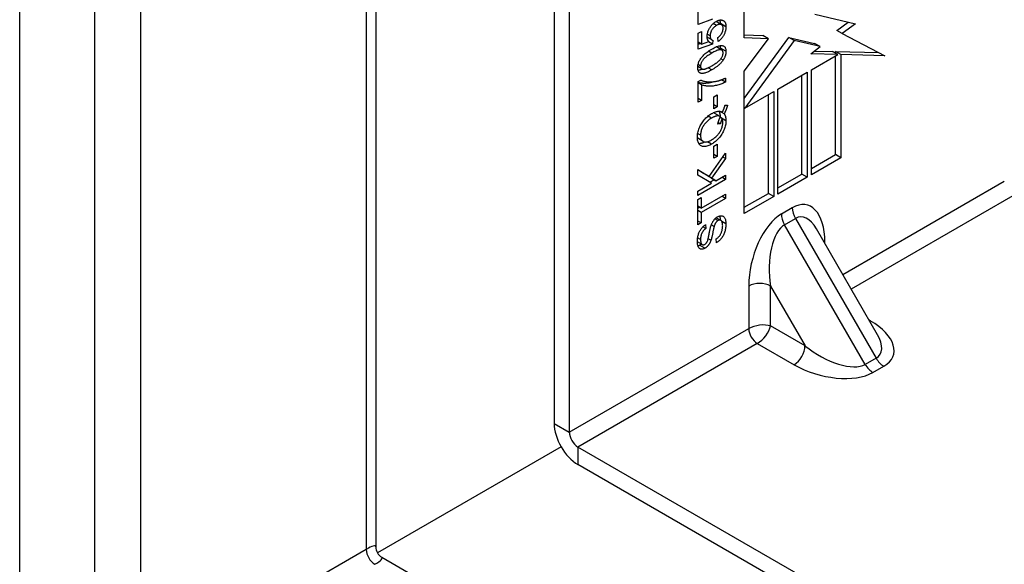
# Model space of a CAD drawing. Header units: inches. Extents: x 11 to 168, y 11 to 114.
# Tile 48 of 62: x 142.48 to 145, y 61.48 to 62.87. Entities that reach past the tile are written whole.
import ezdxf

# ---------------------------------------------------------------- set-up
doc = ezdxf.new("R2010")
doc.units = ezdxf.units.IN
doc.header["$MEASUREMENT"] = 0
doc.layers.add('Visible Edges(ANSI)', color=7, linetype='Continuous', lineweight=25)
doc.layers.add('Visible Tangent Edges(ANSI)', color=7, linetype='Continuous', lineweight=25)

msp = doc.modelspace()

# ---------------------------------------------------------------- linework, layer by layer
at = {"layer": 'Visible Edges(ANSI)'}
for p, q in [((142.4812, 61.1375), (142.4812, 76.3102)), ((143.3929, 75.6954), (143.3929, 61.5211)), ((143.8495, 63.3355), (143.8495, 61.837)), ((143.8883, 63.313), (143.8883, 61.8145)), ((144.3362, 62.8241), (144.3362, 63.0062)), ((144.2182, 62.8585), (144.2182, 62.8991)), ((144.2546, 62.8716), (144.2182, 62.8585)), ((144.5169, 62.8851), (144.6207, 62.8596)), ((144.2779, 62.8577), (144.264, 62.8658)), ((144.5733, 62.8429), (144.6021, 62.8642)), ((144.5872, 62.8348), (144.5733, 62.8429)), ((144.6207, 62.8596), (144.5872, 62.8348)), ((144.2182, 62.8357), (144.2265, 62.8404)), ((144.2182, 62.7951), (144.2182, 62.8357)), ((144.2265, 62.8404), (144.2265, 62.8079)), ((144.2532, 62.819), (144.2411, 62.826)), ((144.2414, 62.8232), (144.2417, 62.8257)), ((144.2556, 62.8182), (144.2546, 62.8081)), ((144.2695, 62.815), (144.2687, 62.825)), ((144.3362, 62.8316), (144.3838, 62.8299)), ((144.3362, 62.6688), (144.4503, 62.8252)), ((144.3978, 62.8219), (144.3362, 62.8241)), ((144.3362, 62.7384), (144.3978, 62.8219)), ((144.4642, 62.8172), (144.3376, 62.6437)), ((144.3978, 62.8219), (144.3838, 62.8299)), ((144.4642, 62.8172), (144.4503, 62.8252)), ((144.4503, 62.8252), (144.5164, 62.8099)), ((144.5303, 62.8019), (144.4642, 62.8172)), ((144.5872, 62.8348), (144.6961, 62.7784)), ((144.2265, 62.8079), (144.2182, 62.8127)), ((144.2182, 62.8081), (144.2231, 62.8099)), ((144.2546, 62.8081), (144.2182, 62.7951)), ((144.2265, 62.8079), (144.2455, 62.8144)), ((144.2546, 62.8081), (144.2444, 62.814)), ((144.2786, 62.7928), (144.2647, 62.8008)), ((144.5066, 62.7829), (144.5303, 62.8019)), ((144.5303, 62.8019), (144.5164, 62.8099)), ((144.5759, 62.7812), (144.5066, 62.7829)), ((144.508, 62.7421), (144.5759, 62.7812)), ((144.5159, 62.7904), (144.562, 62.7893)), ((144.5759, 62.7812), (144.562, 62.7893)), ((144.5698, 62.7848), (144.5698, 62.7891)), ((144.5837, 62.7811), (144.5698, 62.7891)), ((144.5698, 62.7891), (144.6805, 62.7865)), ((144.5698, 62.5251), (144.5698, 62.7777)), ((144.6961, 62.7784), (144.5837, 62.7811)), ((144.5837, 62.7811), (144.5837, 62.5171)), ((144.2274, 62.7445), (144.2171, 62.7505)), ((144.508, 62.4734), (144.508, 62.7421)), ((144.2182, 62.7121), (144.225, 62.7159)), ((144.288, 62.7109), (144.2779, 62.7168)), ((144.288, 62.7212), (144.288, 62.7109)), ((144.3362, 62.3742), (144.3362, 62.7384)), ((144.4218, 62.6923), (144.4974, 62.7359)), ((144.4835, 62.4753), (144.4835, 62.7279)), ((144.4974, 62.7359), (144.4974, 62.4673)), ((144.2182, 62.6592), (144.2182, 62.7121)), ((144.2266, 62.704), (144.2182, 62.7088)), ((144.2266, 62.704), (144.2266, 62.664)), ((144.4218, 62.4236), (144.4218, 62.6923)), ((144.2266, 62.664), (144.2182, 62.6689)), ((144.2581, 62.6733), (144.2668, 62.6783)), ((144.2581, 62.6424), (144.2581, 62.6733)), ((144.2668, 62.6783), (144.2668, 62.6474)), ((144.3376, 62.6437), (144.4119, 62.6865)), ((144.3979, 62.4259), (144.3979, 62.6785)), ((144.4119, 62.6865), (144.4119, 62.4179)), ((144.2266, 62.664), (144.2182, 62.6592)), ((144.2668, 62.6474), (144.2581, 62.6525)), ((144.2668, 62.6474), (144.2581, 62.6424)), ((144.287, 62.6514), (144.2935, 62.652)), ((144.3376, 62.6437), (144.3362, 62.6445)), ((144.2745, 62.6228), (144.2605, 62.6308)), ((144.2848, 62.6294), (144.2731, 62.6361)), ((144.2793, 62.6174), (144.2742, 62.6203)), ((144.2753, 62.6197), (144.2753, 62.6199)), ((144.2804, 62.6337), (144.2794, 62.6343)), ((144.2753, 62.6043), (144.2685, 62.603)), ((144.2753, 62.6043), (144.2696, 62.6076)), ((144.2309, 62.5589), (144.217, 62.5669)), ((144.2581, 62.5465), (144.2668, 62.5516)), ((144.2581, 62.5157), (144.2581, 62.5465)), ((144.2668, 62.5516), (144.2668, 62.5207)), ((144.246, 62.4692), (144.288, 62.5292)), ((144.288, 62.5149), (144.2523, 62.4652)), ((144.2668, 62.5207), (144.2581, 62.5258)), ((144.2668, 62.5207), (144.2581, 62.5157)), ((144.288, 62.5149), (144.2809, 62.519)), ((144.288, 62.5292), (144.288, 62.5149)), ((144.508, 62.4895), (144.5698, 62.5251)), ((144.5837, 62.5171), (144.508, 62.4734)), ((144.5837, 62.5171), (144.5698, 62.5251)), ((144.2173, 62.4722), (144.2173, 62.4869)), ((144.2173, 62.4869), (144.246, 62.4692)), ((144.2321, 62.4772), (144.2173, 62.4863)), ((144.2523, 62.4519), (144.2173, 62.4722)), ((144.246, 62.4692), (144.2321, 62.4772)), ((144.2384, 62.4733), (144.2385, 62.4735)), ((144.2496, 62.4664), (144.2384, 62.4733)), ((144.2523, 62.4652), (144.2384, 62.4733)), ((144.2635, 62.4583), (144.2496, 62.4664)), ((144.2523, 62.4652), (144.2635, 62.4583)), ((144.2635, 62.4583), (144.288, 62.4725)), ((144.288, 62.4617), (144.2786, 62.4671)), ((144.288, 62.4725), (144.288, 62.4617)), ((144.4218, 62.4397), (144.4835, 62.4753)), ((144.4974, 62.4673), (144.4218, 62.4236)), ((144.4974, 62.4673), (144.4835, 62.4753)), ((144.288, 62.4617), (144.2173, 62.4208)), ((144.2173, 62.4317), (144.2523, 62.4519)), ((144.2478, 62.4545), (144.259, 62.461)), ((144.2173, 62.4208), (144.2173, 62.4317)), ((144.2173, 62.4102), (144.2257, 62.415)), ((144.2257, 62.388), (144.288, 62.424)), ((144.2257, 62.415), (144.2257, 62.388)), ((144.288, 62.4132), (144.2257, 62.3772)), ((144.288, 62.4132), (144.2786, 62.4186)), ((144.288, 62.424), (144.288, 62.4132)), ((144.3362, 62.3903), (144.3979, 62.4259)), ((144.4119, 62.4179), (144.3362, 62.3742)), ((144.4119, 62.4179), (144.3979, 62.4259)), ((144.2173, 62.3455), (144.2173, 62.4102)), ((144.2257, 62.388), (144.2173, 62.3928)), ((144.2173, 62.3884), (144.2211, 62.3906)), ((144.2257, 62.3772), (144.2173, 62.382)), ((144.2257, 62.3772), (144.2257, 62.3503)), ((144.2761, 62.3569), (144.2644, 62.3636)), ((144.2257, 62.3503), (144.2173, 62.3551)), ((144.2257, 62.3503), (144.2173, 62.3455)), ((144.2379, 62.336), (144.2303, 62.3404)), ((144.2372, 62.3459), (144.2379, 62.336)), ((144.2589, 62.3408), (144.2517, 62.345)), ((144.6775, 62.0641), (144.521, 62.3352)), ((144.2284, 62.2949), (144.2161, 62.302)), ((144.2653, 62.2995), (144.2645, 62.3093)), ((143.8673, 61.7771), (143.3971, 61.5056)), ((145.2469, 61.0049), (143.9103, 61.7766)), ((145.2469, 60.96), (143.9103, 61.7317)), ((143.4084, 61.4942), (158.5122, 52.7741))]:
    msp.add_line(p, q, dxfattribs=at)
at = {"layer": 'Visible Edges(ANSI)', "flags": 128}
for points in [[(144.264, 62.8659), (144.2648, 62.8664), (144.2656, 62.8668), (144.2664, 62.8672), (144.2671, 62.8676), (144.2679, 62.8679), (144.2686, 62.8682), (144.2694, 62.8685), (144.2701, 62.8688), (144.2709, 62.869), (144.2716, 62.8692), (144.2723, 62.8694), (144.273, 62.8695), (144.2737, 62.8696), (144.2743, 62.8697), (144.275, 62.8698), (144.2757, 62.8698), (144.2763, 62.8698), (144.277, 62.8698), (144.2776, 62.8697), (144.2782, 62.8697), (144.2788, 62.8696), (144.2795, 62.8694), (144.2801, 62.8693), (144.2806, 62.8691)], [(144.2753, 62.8606), (144.2753, 62.8611), (144.2753, 62.8615), (144.2753, 62.862), (144.2753, 62.8624), (144.2752, 62.8628), (144.2752, 62.8632), (144.2752, 62.8636), (144.2751, 62.864), (144.2751, 62.8644), (144.2751, 62.8648), (144.275, 62.8652), (144.275, 62.8656), (144.2749, 62.8659), (144.2748, 62.8663), (144.2748, 62.8667), (144.2747, 62.867), (144.2746, 62.8674), (144.2745, 62.8677), (144.2745, 62.8681), (144.2744, 62.8684), (144.2743, 62.8687), (144.2742, 62.869), (144.2741, 62.8694), (144.274, 62.8697)], [(144.2806, 62.8691), (144.2813, 62.8688), (144.282, 62.8685), (144.2827, 62.8682), (144.2833, 62.8678), (144.2838, 62.8674), (144.2844, 62.867), (144.2849, 62.8665), (144.2854, 62.866), (144.2859, 62.8654), (144.2863, 62.8648), (144.2867, 62.8642), (144.2871, 62.8635), (144.2874, 62.8628), (144.2877, 62.8621), (144.288, 62.8613), (144.2883, 62.8605), (144.2885, 62.8596), (144.2887, 62.8587), (144.2888, 62.8578), (144.289, 62.8568), (144.2891, 62.8558), (144.2892, 62.8548), (144.2892, 62.8537), (144.2892, 62.8526)], [(144.2411, 62.8273), (144.2411, 62.8291), (144.2413, 62.8309), (144.2415, 62.8327), (144.2418, 62.8345), (144.2422, 62.8363), (144.2427, 62.8381), (144.2433, 62.8399), (144.2439, 62.8417), (144.2447, 62.8436), (144.2455, 62.8454), (144.2465, 62.8472), (144.2475, 62.8491), (144.2486, 62.8509), (144.2497, 62.8526), (144.2509, 62.8543), (144.2522, 62.8558), (144.2535, 62.8574), (144.2548, 62.8588), (144.2562, 62.8602), (144.2577, 62.8615), (144.2592, 62.8627), (144.2607, 62.8638), (144.2623, 62.8649), (144.264, 62.8659)], [(144.2648, 62.8558), (144.2636, 62.855), (144.2624, 62.8542), (144.2613, 62.8534), (144.2602, 62.8526), (144.2591, 62.8517), (144.2581, 62.8507), (144.2572, 62.8497), (144.2563, 62.8487), (144.2554, 62.8476), (144.2546, 62.8465), (144.2538, 62.8454), (144.253, 62.8442), (144.2524, 62.843), (144.2517, 62.8417), (144.2512, 62.8405), (144.2507, 62.8393), (144.2502, 62.838), (144.2498, 62.8368), (144.2495, 62.8355), (144.2492, 62.8342), (144.249, 62.8329), (144.2489, 62.8317), (144.2488, 62.8304), (144.2487, 62.8291)], [(144.2639, 62.8658), (144.2639, 62.8658), (144.2639, 62.8658), (144.2639, 62.8658), (144.2639, 62.8658), (144.2639, 62.8658), (144.2639, 62.8658), (144.2639, 62.8658), (144.2639, 62.8658), (144.2639, 62.8658), (144.2639, 62.8658), (144.2639, 62.8658), (144.2639, 62.8658), (144.2639, 62.8658), (144.2639, 62.8658), (144.264, 62.8658), (144.264, 62.8658), (144.264, 62.8658), (144.264, 62.8658), (144.264, 62.8658), (144.264, 62.8658), (144.264, 62.8658), (144.264, 62.8658), (144.264, 62.8658), (144.264, 62.8658)], [(144.2821, 62.8484), (144.2821, 62.8496), (144.282, 62.8507), (144.2818, 62.8518), (144.2816, 62.8528), (144.2813, 62.8537), (144.2809, 62.8545), (144.2805, 62.8553), (144.28, 62.856), (144.2794, 62.8566), (144.2788, 62.8571), (144.2781, 62.8576), (144.2774, 62.858), (144.2765, 62.8584), (144.2757, 62.8586), (144.2748, 62.8587), (144.2739, 62.8588), (144.2729, 62.8587), (144.2718, 62.8586), (144.2708, 62.8583), (144.2697, 62.858), (144.2685, 62.8576), (144.2673, 62.8571), (144.2661, 62.8565), (144.2648, 62.8558)], [(144.2687, 62.825), (144.2698, 62.8259), (144.2709, 62.8268), (144.2719, 62.8276), (144.2728, 62.8285), (144.2737, 62.8294), (144.2746, 62.8304), (144.2754, 62.8313), (144.2762, 62.8323), (144.2769, 62.8332), (144.2775, 62.8342), (144.2782, 62.8352), (144.2788, 62.8362), (144.2793, 62.8373), (144.2798, 62.8383), (144.2802, 62.8393), (144.2806, 62.8403), (144.281, 62.8414), (144.2813, 62.8424), (144.2815, 62.8434), (144.2817, 62.8444), (144.2819, 62.8454), (144.282, 62.8464), (144.2821, 62.8474), (144.2821, 62.8484)], [(144.2892, 62.8526), (144.2892, 62.8508), (144.2891, 62.8489), (144.2889, 62.8471), (144.2886, 62.8453), (144.2883, 62.8435), (144.2879, 62.8417), (144.2874, 62.8399), (144.2868, 62.8382), (144.2862, 62.8364), (144.2855, 62.8347), (144.2847, 62.833), (144.2838, 62.8313), (144.2829, 62.8296), (144.2819, 62.828), (144.2809, 62.8265), (144.2798, 62.825), (144.2787, 62.8235), (144.2775, 62.8221), (144.2763, 62.8208), (144.2751, 62.8195), (144.2737, 62.8183), (144.2724, 62.8171), (144.271, 62.816), (144.2695, 62.815)], [(144.2753, 62.8593), (144.2753, 62.8593), (144.2753, 62.8594), (144.2753, 62.8594), (144.2753, 62.8595), (144.2753, 62.8595), (144.2753, 62.8596), (144.2753, 62.8597), (144.2753, 62.8597), (144.2753, 62.8598), (144.2753, 62.8598), (144.2753, 62.8599), (144.2753, 62.86), (144.2753, 62.86), (144.2753, 62.8601), (144.2753, 62.8601), (144.2753, 62.8602), (144.2753, 62.8602), (144.2753, 62.8603), (144.2753, 62.8604), (144.2753, 62.8604), (144.2753, 62.8605), (144.2753, 62.8605), (144.2753, 62.8606), (144.2753, 62.8606)], [(144.2455, 62.8144), (144.2451, 62.8148), (144.2448, 62.8153), (144.2445, 62.8157), (144.2442, 62.8161), (144.2439, 62.8166), (144.2436, 62.817), (144.2433, 62.8175), (144.243, 62.818), (144.2428, 62.8185), (144.2426, 62.819), (144.2424, 62.8195), (144.2422, 62.82), (144.242, 62.8206), (144.2419, 62.8211), (144.2417, 62.8217), (144.2416, 62.8223), (144.2415, 62.8229), (144.2414, 62.8235), (144.2413, 62.8241), (144.2412, 62.8247), (144.2412, 62.8253), (144.2411, 62.826), (144.2411, 62.8266), (144.2411, 62.8273)], [(144.2487, 62.8291), (144.2487, 62.8283), (144.2488, 62.8275), (144.2489, 62.8268), (144.2489, 62.826), (144.2491, 62.8254), (144.2492, 62.8247), (144.2494, 62.8241), (144.2496, 62.8235), (144.2498, 62.8229), (144.2501, 62.8224), (144.2503, 62.8219), (144.2506, 62.8214), (144.251, 62.821), (144.2513, 62.8206), (144.2517, 62.8202), (144.2521, 62.8198), (144.2524, 62.8195), (144.2529, 62.8192), (144.2533, 62.819), (144.2537, 62.8187), (144.2542, 62.8185), (144.2546, 62.8184), (144.2551, 62.8183), (144.2556, 62.8182)], [(144.217, 62.7479), (144.2171, 62.7501), (144.2173, 62.7522), (144.2176, 62.7544), (144.2181, 62.7565), (144.2186, 62.7586), (144.2193, 62.7607), (144.2202, 62.7628), (144.2211, 62.7649), (144.2221, 62.7669), (144.2233, 62.7689), (144.2246, 62.7708), (144.2259, 62.7727), (144.2274, 62.7746), (144.229, 62.7765), (144.2307, 62.7784), (144.2325, 62.7802), (144.2344, 62.782), (144.2364, 62.7838), (144.2386, 62.7857), (144.2411, 62.7875), (144.2437, 62.7894), (144.2466, 62.7914), (144.2498, 62.7933), (144.2532, 62.7953)], [(144.2532, 62.7953), (144.2562, 62.797), (144.2591, 62.7986), (144.2618, 62.7999), (144.2644, 62.8011), (144.2668, 62.8021), (144.2691, 62.8029), (144.2713, 62.8035), (144.2733, 62.804), (144.2751, 62.8043), (144.2769, 62.8044), (144.2785, 62.8044), (144.28, 62.8042), (144.2815, 62.8039), (144.2828, 62.8034), (144.284, 62.8027), (144.2851, 62.802), (144.286, 62.801), (144.2869, 62.7999), (144.2876, 62.7986), (144.2882, 62.7971), (144.2886, 62.7955), (144.289, 62.7937), (144.2891, 62.7917), (144.2892, 62.7896)], [(144.2821, 62.7855), (144.2821, 62.7866), (144.2819, 62.7876), (144.2817, 62.7885), (144.2815, 62.7894), (144.2811, 62.7902), (144.2807, 62.7909), (144.2801, 62.7916), (144.2795, 62.7922), (144.2789, 62.7926), (144.2781, 62.7931), (144.2773, 62.7934), (144.2763, 62.7937), (144.2753, 62.7938), (144.2741, 62.7938), (144.2727, 62.7936), (144.2712, 62.7933), (144.2695, 62.7928), (144.2677, 62.7922), (144.2656, 62.7914), (144.2635, 62.7904), (144.2611, 62.7893), (144.2586, 62.788), (144.256, 62.7866), (144.2532, 62.785)], [(144.2647, 62.8008), (144.2647, 62.8008), (144.2647, 62.8008), (144.2646, 62.8009), (144.2646, 62.8009), (144.2646, 62.8009), (144.2646, 62.8009), (144.2646, 62.8009), (144.2646, 62.8009), (144.2646, 62.8009), (144.2645, 62.8009), (144.2645, 62.8009), (144.2645, 62.8009), (144.2645, 62.8009), (144.2645, 62.801), (144.2645, 62.801), (144.2644, 62.801), (144.2644, 62.801), (144.2644, 62.801), (144.2644, 62.801), (144.2644, 62.801), (144.2644, 62.801), (144.2643, 62.801), (144.2643, 62.801), (144.2643, 62.801)], [(144.2753, 62.7976), (144.2753, 62.7979), (144.2753, 62.7982), (144.2753, 62.7985), (144.2753, 62.7988), (144.2753, 62.7991), (144.2752, 62.7994), (144.2752, 62.7997), (144.2752, 62.8), (144.2752, 62.8003), (144.2752, 62.8006), (144.2751, 62.8009), (144.2751, 62.8011), (144.2751, 62.8014), (144.275, 62.8017), (144.275, 62.8019), (144.275, 62.8022), (144.2749, 62.8025), (144.2749, 62.8027), (144.2748, 62.803), (144.2748, 62.8032), (144.2747, 62.8035), (144.2747, 62.8037), (144.2746, 62.804), (144.2745, 62.8042)], [(144.2752, 62.7948), (144.2752, 62.7949), (144.2752, 62.795), (144.2752, 62.7951), (144.2752, 62.7952), (144.2752, 62.7954), (144.2752, 62.7955), (144.2752, 62.7956), (144.2752, 62.7957), (144.2753, 62.7958), (144.2753, 62.7959), (144.2753, 62.7961), (144.2753, 62.7962), (144.2753, 62.7963), (144.2753, 62.7964), (144.2753, 62.7965), (144.2753, 62.7967), (144.2753, 62.7968), (144.2753, 62.7969), (144.2753, 62.797), (144.2753, 62.7971), (144.2753, 62.7972), (144.2753, 62.7974), (144.2753, 62.7975), (144.2753, 62.7976)], [(144.2532, 62.785), (144.2503, 62.7833), (144.2477, 62.7817), (144.2452, 62.7801), (144.2428, 62.7785), (144.2406, 62.777), (144.2386, 62.7754), (144.2368, 62.7739), (144.2351, 62.7725), (144.2336, 62.771), (144.2322, 62.7696), (144.231, 62.7683), (144.23, 62.7669), (144.229, 62.7656), (144.2282, 62.7643), (144.2274, 62.763), (144.2268, 62.7617), (144.2262, 62.7604), (144.2256, 62.7591), (144.2252, 62.7579), (144.2249, 62.7567), (144.2246, 62.7555), (144.2244, 62.7543), (144.2243, 62.7531), (144.2242, 62.7519)], [(144.2532, 62.7524), (144.256, 62.7541), (144.2587, 62.7558), (144.2612, 62.7574), (144.2635, 62.7589), (144.2657, 62.7605), (144.2677, 62.762), (144.2695, 62.7635), (144.2712, 62.765), (144.2728, 62.7664), (144.2741, 62.7678), (144.2753, 62.7692), (144.2764, 62.7705), (144.2773, 62.7719), (144.2781, 62.7732), (144.2789, 62.7745), (144.2795, 62.7758), (144.2801, 62.777), (144.2807, 62.7783), (144.2811, 62.7795), (144.2815, 62.7807), (144.2817, 62.7819), (144.2819, 62.7831), (144.2821, 62.7843), (144.2821, 62.7855)], [(144.2819, 62.7668), (144.2812, 62.7657), (144.2804, 62.7646), (144.2795, 62.7635), (144.2787, 62.7625), (144.2778, 62.7614), (144.2768, 62.7603), (144.2758, 62.7593), (144.2748, 62.7582), (144.2737, 62.7571), (144.2726, 62.7561), (144.2715, 62.7551), (144.2703, 62.754), (144.2691, 62.753), (144.2678, 62.752), (144.2665, 62.751), (144.2652, 62.75), (144.2638, 62.749), (144.2624, 62.748), (144.261, 62.747), (144.2595, 62.746), (144.258, 62.745), (144.2564, 62.744), (144.2548, 62.7431), (144.2532, 62.7421)], [(144.2892, 62.7896), (144.2892, 62.7886), (144.2892, 62.7876), (144.2891, 62.7866), (144.289, 62.7857), (144.2889, 62.7847), (144.2888, 62.7837), (144.2886, 62.7827), (144.2884, 62.7818), (144.2882, 62.7808), (144.2879, 62.7799), (144.2877, 62.7789), (144.2874, 62.778), (144.2871, 62.777), (144.2867, 62.7761), (144.2864, 62.7751), (144.286, 62.7742), (144.2856, 62.7733), (144.2851, 62.7723), (144.2847, 62.7714), (144.2842, 62.7705), (144.2836, 62.7696), (144.2831, 62.7686), (144.2825, 62.7677), (144.2819, 62.7668)], [(144.2532, 62.7421), (144.2501, 62.7404), (144.2472, 62.7389), (144.2444, 62.7375), (144.2418, 62.7363), (144.2394, 62.7353), (144.2371, 62.7345), (144.2349, 62.7339), (144.2329, 62.7334), (144.2311, 62.7332), (144.2293, 62.733), (144.2277, 62.7331), (144.2262, 62.7332), (144.2248, 62.7336), (144.2235, 62.734), (144.2223, 62.7347), (144.2212, 62.7355), (144.2202, 62.7364), (144.2194, 62.7376), (144.2187, 62.7388), (144.2181, 62.7403), (144.2176, 62.742), (144.2173, 62.7438), (144.2171, 62.7457), (144.217, 62.7479)], [(144.2178, 62.7413), (144.2181, 62.7413), (144.2185, 62.7414), (144.2189, 62.7414), (144.2192, 62.7415), (144.2196, 62.7416), (144.22, 62.7417), (144.2204, 62.7418), (144.2208, 62.7419), (144.2212, 62.742), (144.2216, 62.7421), (144.222, 62.7422), (144.2224, 62.7423), (144.2228, 62.7424), (144.2233, 62.7426), (144.2237, 62.7427), (144.2241, 62.7429), (144.2246, 62.743), (144.225, 62.7432), (144.2255, 62.7434), (144.2259, 62.7435), (144.2264, 62.7437), (144.2269, 62.7439), (144.2274, 62.7441), (144.2278, 62.7443)], [(144.2242, 62.7519), (144.2242, 62.7514), (144.2242, 62.7508), (144.2243, 62.7503), (144.2244, 62.7498), (144.2244, 62.7493), (144.2245, 62.7488), (144.2246, 62.7484), (144.2248, 62.7479), (144.2249, 62.7475), (144.2251, 62.7472), (144.2253, 62.7468), (144.2255, 62.7464), (144.2257, 62.7461), (144.2259, 62.7458), (144.2262, 62.7455), (144.2265, 62.7453), (144.2268, 62.745), (144.2271, 62.7448), (144.2274, 62.7446), (144.2277, 62.7444), (144.2281, 62.7442), (144.2285, 62.7441), (144.2289, 62.7439), (144.2293, 62.7438)], [(144.2293, 62.7438), (144.2298, 62.7437), (144.2304, 62.7437), (144.2311, 62.7436), (144.2317, 62.7437), (144.2324, 62.7437), (144.2332, 62.7438), (144.234, 62.744), (144.2348, 62.7441), (144.2357, 62.7444), (144.2366, 62.7446), (144.2375, 62.7449), (144.2385, 62.7453), (144.2395, 62.7456), (144.2405, 62.7461), (144.2416, 62.7465), (144.2428, 62.747), (144.2439, 62.7476), (144.2451, 62.7481), (144.2464, 62.7488), (144.2477, 62.7494), (144.249, 62.7501), (144.2503, 62.7509), (144.2517, 62.7516), (144.2532, 62.7524)], [(144.225, 62.7159), (144.2262, 62.7154), (144.2275, 62.7148), (144.2289, 62.7143), (144.2303, 62.7139), (144.2318, 62.7134), (144.2334, 62.713), (144.235, 62.7127), (144.2367, 62.7124), (144.2384, 62.7121), (144.2403, 62.7119), (144.2421, 62.7117), (144.2441, 62.7116), (144.2461, 62.7115), (144.2481, 62.7114), (144.2501, 62.7114), (144.2521, 62.7115), (144.2541, 62.7116), (144.2562, 62.7117), (144.2582, 62.712), (144.2603, 62.7122), (144.2623, 62.7126), (144.2644, 62.7129), (144.2665, 62.7134), (144.2686, 62.7139)], [(144.2686, 62.7139), (144.2693, 62.714), (144.2701, 62.7142), (144.2708, 62.7144), (144.2716, 62.7146), (144.2723, 62.7149), (144.2731, 62.7151), (144.2739, 62.7154), (144.2747, 62.7156), (144.2755, 62.7159), (144.2763, 62.7162), (144.2771, 62.7164), (144.2779, 62.7167), (144.2787, 62.7171), (144.2795, 62.7174), (144.2803, 62.7177), (144.2812, 62.7181), (144.282, 62.7184), (144.2828, 62.7188), (144.2837, 62.7192), (144.2846, 62.7196), (144.2854, 62.72), (144.2863, 62.7204), (144.2871, 62.7208), (144.288, 62.7212)], [(144.2182, 62.7101), (144.2195, 62.7098), (144.2209, 62.7095), (144.2222, 62.7092), (144.2236, 62.709), (144.2251, 62.7088), (144.2266, 62.7086), (144.2281, 62.7085), (144.2296, 62.7084), (144.2312, 62.7083), (144.2328, 62.7083), (144.2344, 62.7083), (144.2361, 62.7083), (144.2377, 62.7084), (144.2394, 62.7085), (144.241, 62.7087), (144.2427, 62.7088), (144.2443, 62.7091), (144.246, 62.7093), (144.2477, 62.7097), (144.2494, 62.71), (144.2511, 62.7104), (144.2529, 62.7108), (144.2546, 62.7113), (144.2563, 62.7118)], [(144.288, 62.7109), (144.2859, 62.7098), (144.2836, 62.7087), (144.2813, 62.7076), (144.2788, 62.7066), (144.2762, 62.7057), (144.2736, 62.7048), (144.2708, 62.7039), (144.2679, 62.7031), (144.2649, 62.7023), (144.262, 62.7017), (144.2591, 62.7012), (144.2563, 62.7008), (144.2534, 62.7005), (144.2506, 62.7003), (144.2479, 62.7002), (144.2451, 62.7003), (144.2424, 62.7004), (144.2398, 62.7007), (144.2374, 62.701), (144.235, 62.7014), (144.2327, 62.7019), (144.2306, 62.7025), (144.2285, 62.7032), (144.2266, 62.704)], [(144.2804, 62.6337), (144.2808, 62.6345), (144.2812, 62.6354), (144.2815, 62.6362), (144.2819, 62.637), (144.2822, 62.6378), (144.2825, 62.6386), (144.2828, 62.6394), (144.2831, 62.6402), (144.2834, 62.6409), (144.2837, 62.6417), (144.284, 62.6424), (144.2843, 62.6432), (144.2846, 62.6439), (144.2848, 62.6446), (144.2851, 62.6454), (144.2853, 62.6461), (144.2856, 62.6468), (144.2858, 62.6474), (144.286, 62.6481), (144.2862, 62.6488), (144.2864, 62.6495), (144.2866, 62.6501), (144.2868, 62.6507), (144.287, 62.6514)], [(144.2935, 62.652), (144.2933, 62.6511), (144.293, 62.6502), (144.2928, 62.6494), (144.2925, 62.6485), (144.2922, 62.6476), (144.2919, 62.6467), (144.2916, 62.6458), (144.2913, 62.6449), (144.291, 62.6439), (144.2907, 62.643), (144.2903, 62.6421), (144.29, 62.6411), (144.2896, 62.6402), (144.2892, 62.6392), (144.2888, 62.6383), (144.2884, 62.6373), (144.288, 62.6364), (144.2876, 62.6354), (144.2871, 62.6344), (144.2867, 62.6334), (144.2862, 62.6324), (144.2858, 62.6314), (144.2853, 62.6304), (144.2848, 62.6294)], [(144.2161, 62.5699), (144.2161, 62.5727), (144.2164, 62.5755), (144.2167, 62.5784), (144.2172, 62.5813), (144.2179, 62.5842), (144.2187, 62.5871), (144.2196, 62.59), (144.2207, 62.593), (144.222, 62.5959), (144.2233, 62.5987), (144.2248, 62.6015), (144.2263, 62.6042), (144.228, 62.6068), (144.2298, 62.6094), (144.2317, 62.6119), (144.2338, 62.6143), (144.2359, 62.6167), (144.2381, 62.6189), (144.2403, 62.621), (144.2426, 62.623), (144.245, 62.6249), (144.2475, 62.6267), (144.25, 62.6284), (144.2526, 62.63)], [(144.2526, 62.6188), (144.2505, 62.6176), (144.2484, 62.6162), (144.2465, 62.6148), (144.2445, 62.6133), (144.2427, 62.6118), (144.2409, 62.6102), (144.2392, 62.6085), (144.2376, 62.6068), (144.236, 62.605), (144.2346, 62.6032), (144.2332, 62.6013), (144.2319, 62.5994), (144.2307, 62.5974), (144.2296, 62.5954), (144.2286, 62.5933), (144.2276, 62.5912), (144.2268, 62.5891), (144.2261, 62.5869), (144.2255, 62.5848), (144.225, 62.5828), (144.2246, 62.5807), (144.2243, 62.5786), (144.2242, 62.5766), (144.2241, 62.5746)], [(144.2526, 62.63), (144.2541, 62.6308), (144.2555, 62.6315), (144.2569, 62.6322), (144.2582, 62.6329), (144.2596, 62.6335), (144.2609, 62.634), (144.2622, 62.6345), (144.2635, 62.6349), (144.2647, 62.6352), (144.2659, 62.6355), (144.2671, 62.6358), (144.2683, 62.636), (144.2694, 62.6361), (144.2706, 62.6362), (144.2717, 62.6362), (144.2727, 62.6362), (144.2738, 62.6361), (144.2748, 62.6359), (144.2758, 62.6357), (144.2768, 62.6354), (144.2777, 62.6351), (144.2787, 62.6347), (144.2796, 62.6342), (144.2804, 62.6337)], [(144.2752, 62.6223), (144.2746, 62.6228), (144.2739, 62.6231), (144.2732, 62.6234), (144.2725, 62.6237), (144.2717, 62.6239), (144.271, 62.6241), (144.2702, 62.6242), (144.2694, 62.6243), (144.2685, 62.6243), (144.2676, 62.6243), (144.2667, 62.6242), (144.2658, 62.6241), (144.2649, 62.6239), (144.2639, 62.6237), (144.2629, 62.6234), (144.2618, 62.6231), (144.2608, 62.6227), (144.2597, 62.6223), (144.2586, 62.6219), (144.2574, 62.6214), (144.2563, 62.6208), (144.2551, 62.6202), (144.2539, 62.6195), (144.2526, 62.6188)], [(144.2605, 62.6308), (144.2604, 62.6309), (144.2603, 62.631), (144.2601, 62.6311), (144.26, 62.6312), (144.2598, 62.6312), (144.2597, 62.6313), (144.2595, 62.6314), (144.2594, 62.6314), (144.2592, 62.6315), (144.259, 62.6316), (144.2589, 62.6316), (144.2587, 62.6317), (144.2586, 62.6317), (144.2584, 62.6318), (144.2582, 62.6318), (144.2581, 62.6319), (144.2579, 62.6319), (144.2578, 62.632), (144.2576, 62.632), (144.2574, 62.632), (144.2572, 62.6321), (144.2571, 62.6321), (144.2569, 62.6321), (144.2567, 62.6322)], [(144.2685, 62.603), (144.2687, 62.6039), (144.2689, 62.6048), (144.2691, 62.6057), (144.2693, 62.6065), (144.2695, 62.6074), (144.2697, 62.6082), (144.27, 62.6091), (144.2702, 62.6099), (144.2705, 62.6107), (144.2707, 62.6116), (144.271, 62.6124), (144.2713, 62.6132), (144.2716, 62.614), (144.2719, 62.6148), (144.2722, 62.6156), (144.2725, 62.6163), (144.2728, 62.6171), (144.2731, 62.6179), (144.2734, 62.6186), (144.2738, 62.6194), (144.2741, 62.6201), (144.2745, 62.6209), (144.2748, 62.6216), (144.2752, 62.6223)], [(144.2753, 62.6199), (144.2753, 62.6208), (144.2753, 62.6216), (144.2752, 62.6224), (144.2752, 62.6231), (144.2751, 62.6239), (144.2751, 62.6247), (144.275, 62.6254), (144.2749, 62.6262), (144.2748, 62.6269), (144.2747, 62.6276), (144.2745, 62.6283), (144.2744, 62.629), (144.2742, 62.6296), (144.274, 62.6303), (144.2739, 62.631), (144.2737, 62.6316), (144.2735, 62.6322), (144.2732, 62.6328), (144.273, 62.6334), (144.2728, 62.634), (144.2725, 62.6346), (144.2722, 62.6351), (144.2719, 62.6357), (144.2716, 62.6362)], [(144.2793, 62.6174), (144.2791, 62.6168), (144.2788, 62.6162), (144.2786, 62.6157), (144.2784, 62.6151), (144.2782, 62.6146), (144.278, 62.614), (144.2778, 62.6135), (144.2776, 62.6129), (144.2774, 62.6124), (144.2772, 62.6118), (144.277, 62.6113), (144.2769, 62.6107), (144.2767, 62.6102), (144.2765, 62.6097), (144.2764, 62.6091), (144.2762, 62.6086), (144.2761, 62.608), (144.2759, 62.6075), (144.2758, 62.607), (144.2757, 62.6064), (144.2756, 62.6059), (144.2755, 62.6054), (144.2754, 62.6049), (144.2753, 62.6043)], [(144.2812, 62.6075), (144.2812, 62.608), (144.2812, 62.6085), (144.2812, 62.6089), (144.2811, 62.6094), (144.2811, 62.6098), (144.2811, 62.6103), (144.281, 62.6107), (144.281, 62.6112), (144.2809, 62.6116), (144.2809, 62.612), (144.2808, 62.6125), (144.2807, 62.6129), (144.2806, 62.6133), (144.2805, 62.6137), (144.2804, 62.6141), (144.2803, 62.6145), (144.2802, 62.6148), (144.2801, 62.6152), (144.28, 62.6156), (144.2799, 62.616), (144.2797, 62.6163), (144.2796, 62.6167), (144.2794, 62.617), (144.2793, 62.6174)], [(144.2848, 62.6294), (144.2852, 62.6288), (144.2855, 62.6283), (144.2858, 62.6277), (144.2861, 62.6271), (144.2864, 62.6265), (144.2867, 62.6258), (144.287, 62.6252), (144.2872, 62.6245), (144.2875, 62.6239), (144.2877, 62.6232), (144.2879, 62.6225), (144.2881, 62.6217), (144.2883, 62.621), (144.2884, 62.6203), (144.2886, 62.6195), (144.2887, 62.6187), (144.2888, 62.6179), (144.2889, 62.6171), (144.289, 62.6163), (144.2891, 62.6154), (144.2891, 62.6146), (144.2892, 62.6137), (144.2892, 62.6128), (144.2892, 62.6119)], [(144.2526, 62.563), (144.2549, 62.5644), (144.257, 62.5658), (144.2591, 62.5673), (144.2611, 62.5688), (144.263, 62.5704), (144.2648, 62.572), (144.2665, 62.5737), (144.2682, 62.5755), (144.2697, 62.5773), (144.2712, 62.5792), (144.2725, 62.5811), (144.2738, 62.5831), (144.275, 62.5851), (144.2761, 62.5872), (144.277, 62.5892), (144.2779, 62.5912), (144.2787, 62.5932), (144.2793, 62.5953), (144.2799, 62.5973), (144.2804, 62.5993), (144.2807, 62.6014), (144.281, 62.6034), (144.2811, 62.6055), (144.2812, 62.6075)], [(144.2892, 62.6119), (144.2891, 62.6091), (144.2889, 62.6063), (144.2886, 62.6035), (144.2881, 62.6007), (144.2874, 62.5978), (144.2866, 62.5949), (144.2857, 62.592), (144.2846, 62.5891), (144.2834, 62.5862), (144.282, 62.5834), (144.2806, 62.5806), (144.279, 62.5779), (144.2773, 62.5753), (144.2755, 62.5727), (144.2736, 62.5702), (144.2716, 62.5677), (144.2694, 62.5653), (144.2672, 62.5631), (144.265, 62.5609), (144.2626, 62.5589), (144.2603, 62.557), (144.2578, 62.5552), (144.2553, 62.5535), (144.2527, 62.5519)], [(144.2527, 62.5519), (144.2501, 62.5505), (144.2476, 62.5493), (144.2451, 62.5482), (144.2427, 62.5474), (144.2403, 62.5467), (144.238, 62.5462), (144.2358, 62.5459), (144.2336, 62.5458), (144.2315, 62.5459), (144.2296, 62.5462), (144.2278, 62.5467), (144.2261, 62.5474), (144.2245, 62.5483), (144.223, 62.5494), (144.2217, 62.5507), (144.2205, 62.5522), (144.2195, 62.5539), (144.2186, 62.5557), (144.2178, 62.5577), (144.2172, 62.5598), (144.2167, 62.5621), (144.2164, 62.5646), (144.2161, 62.5671), (144.2161, 62.5699)], [(144.2161, 62.5674), (144.2162, 62.5674), (144.2162, 62.5674), (144.2162, 62.5674), (144.2163, 62.5673), (144.2163, 62.5673), (144.2163, 62.5673), (144.2164, 62.5673), (144.2164, 62.5672), (144.2164, 62.5672), (144.2165, 62.5672), (144.2165, 62.5672), (144.2166, 62.5672), (144.2166, 62.5671), (144.2166, 62.5671), (144.2167, 62.5671), (144.2167, 62.5671), (144.2167, 62.567), (144.2168, 62.567), (144.2168, 62.567), (144.2168, 62.567), (144.2169, 62.567), (144.2169, 62.5669), (144.217, 62.5669), (144.217, 62.5669)], [(144.2241, 62.5746), (144.2242, 62.5726), (144.2243, 62.5708), (144.2246, 62.569), (144.2249, 62.5674), (144.2254, 62.5659), (144.2259, 62.5645), (144.2265, 62.5633), (144.2273, 62.5621), (144.2281, 62.5611), (144.2291, 62.5602), (144.2301, 62.5593), (144.2313, 62.5587), (144.2325, 62.5581), (144.2339, 62.5577), (144.2353, 62.5575), (144.2368, 62.5574), (144.2385, 62.5575), (144.2402, 62.5578), (144.242, 62.5583), (144.2439, 62.5589), (144.246, 62.5597), (144.2481, 62.5606), (144.2503, 62.5617), (144.2526, 62.563)], [(144.2195, 62.5539), (144.2201, 62.5539), (144.2207, 62.5539), (144.2212, 62.5539), (144.2218, 62.554), (144.2224, 62.554), (144.223, 62.5541), (144.2236, 62.5542), (144.2242, 62.5543), (144.2248, 62.5544), (144.2254, 62.5545), (144.226, 62.5546), (144.2266, 62.5548), (144.2273, 62.555), (144.2279, 62.5551), (144.2285, 62.5553), (144.2291, 62.5555), (144.2298, 62.5557), (144.2304, 62.556), (144.2311, 62.5562), (144.2317, 62.5565), (144.2324, 62.5567), (144.233, 62.557), (144.2337, 62.5573), (144.2343, 62.5576)], [(144.2508, 62.3423), (144.2513, 62.3437), (144.2518, 62.3451), (144.2523, 62.3465), (144.2529, 62.3478), (144.2534, 62.3491), (144.254, 62.3503), (144.2546, 62.3515), (144.2553, 62.3527), (144.2559, 62.3538), (144.2566, 62.3549), (144.2573, 62.3559), (144.258, 62.3569), (144.2587, 62.3579), (144.2595, 62.3588), (144.2603, 62.3597), (144.2611, 62.3606), (144.2619, 62.3614), (144.2627, 62.3622), (144.2635, 62.3629), (144.2644, 62.3636), (144.2653, 62.3643), (144.2662, 62.3649), (144.2671, 62.3655), (144.268, 62.3661)], [(144.268, 62.3661), (144.2694, 62.3669), (144.2708, 62.3675), (144.2722, 62.368), (144.2735, 62.3683), (144.2748, 62.3686), (144.2761, 62.3687), (144.2774, 62.3687), (144.2787, 62.3685), (144.2799, 62.3682), (144.281, 62.3678), (144.2821, 62.3672), (144.2831, 62.3665), (144.284, 62.3657), (144.2849, 62.3647), (144.2857, 62.3635), (144.2864, 62.3623), (144.2871, 62.3609), (144.2877, 62.3594), (144.2881, 62.3577), (144.2885, 62.356), (144.2888, 62.3542), (144.289, 62.3523), (144.2892, 62.3503), (144.2892, 62.3482)], [(144.2753, 62.3574), (144.2753, 62.3579), (144.2752, 62.3584), (144.2752, 62.3589), (144.2752, 62.3595), (144.2751, 62.36), (144.2751, 62.3605), (144.2751, 62.361), (144.275, 62.3614), (144.2749, 62.3619), (144.2749, 62.3624), (144.2748, 62.3629), (144.2747, 62.3633), (144.2747, 62.3638), (144.2746, 62.3642), (144.2745, 62.3647), (144.2744, 62.3651), (144.2743, 62.3655), (144.2742, 62.3659), (144.2741, 62.3663), (144.2739, 62.3668), (144.2738, 62.3672), (144.2737, 62.3675), (144.2735, 62.3679), (144.2734, 62.3683)], [(144.2161, 62.3029), (144.2161, 62.3052), (144.2162, 62.3074), (144.2164, 62.3097), (144.2167, 62.3119), (144.2171, 62.314), (144.2175, 62.3162), (144.218, 62.3183), (144.2186, 62.3204), (144.2193, 62.3225), (144.22, 62.3245), (144.2208, 62.3265), (144.2217, 62.3284), (144.2227, 62.3302), (144.2238, 62.332), (144.2249, 62.3338), (144.2261, 62.3354), (144.2273, 62.337), (144.2286, 62.3386), (144.2299, 62.34), (144.2313, 62.3414), (144.2327, 62.3426), (144.2342, 62.3438), (144.2357, 62.3449), (144.2372, 62.3459)], [(144.2412, 62.3022), (144.2416, 62.3031), (144.2421, 62.304), (144.2425, 62.3051), (144.2429, 62.3064), (144.2433, 62.3078), (144.2437, 62.3093), (144.2441, 62.311), (144.2446, 62.3128), (144.245, 62.3148), (144.2454, 62.3169), (144.2458, 62.3191), (144.2463, 62.3215), (144.2467, 62.3239), (144.2471, 62.3262), (144.2475, 62.3283), (144.2479, 62.3304), (144.2483, 62.3323), (144.2487, 62.3341), (144.2491, 62.3357), (144.2494, 62.3373), (144.2498, 62.3387), (144.2501, 62.34), (144.2505, 62.3412), (144.2508, 62.3423)], [(144.2589, 62.3408), (144.2587, 62.3401), (144.2585, 62.3393), (144.2582, 62.3383), (144.258, 62.3372), (144.2577, 62.336), (144.2574, 62.3347), (144.2571, 62.3333), (144.2568, 62.3317), (144.2565, 62.33), (144.2561, 62.3282), (144.2558, 62.3263), (144.2554, 62.3242), (144.255, 62.3222), (144.2546, 62.3202), (144.2542, 62.3183), (144.2539, 62.3166), (144.2535, 62.3149), (144.2531, 62.3133), (144.2527, 62.3118), (144.2524, 62.3104), (144.252, 62.3091), (144.2517, 62.3079), (144.2513, 62.3068), (144.2509, 62.3058)], [(144.2688, 62.3562), (144.2683, 62.3558), (144.2677, 62.3555), (144.2672, 62.3551), (144.2667, 62.3547), (144.2662, 62.3543), (144.2657, 62.3538), (144.2652, 62.3533), (144.2648, 62.3528), (144.2643, 62.3523), (144.2639, 62.3518), (144.2634, 62.3512), (144.263, 62.3506), (144.2626, 62.35), (144.2622, 62.3493), (144.2618, 62.3486), (144.2615, 62.3479), (144.2611, 62.3471), (144.2607, 62.3463), (144.2604, 62.3455), (144.2601, 62.3446), (144.2598, 62.3437), (144.2594, 62.3428), (144.2592, 62.3418), (144.2589, 62.3408)], [(144.2645, 62.3093), (144.2658, 62.3102), (144.2671, 62.3112), (144.2683, 62.3122), (144.2694, 62.3133), (144.2704, 62.3143), (144.2714, 62.3154), (144.2724, 62.3165), (144.2733, 62.3177), (144.2741, 62.3189), (144.2749, 62.3201), (144.2756, 62.3214), (144.2763, 62.3228), (144.277, 62.3243), (144.2776, 62.3258), (144.2782, 62.3274), (144.2788, 62.3291), (144.2792, 62.3308), (144.2797, 62.3325), (144.28, 62.3342), (144.2803, 62.3359), (144.2806, 62.3376), (144.2807, 62.3394), (144.2808, 62.3411), (144.2809, 62.3428)], [(144.2892, 62.3482), (144.2892, 62.3454), (144.289, 62.3427), (144.2888, 62.3401), (144.2885, 62.3375), (144.2881, 62.335), (144.2876, 62.3326), (144.2871, 62.3302), (144.2864, 62.3279), (144.2857, 62.3257), (144.2848, 62.3235), (144.2839, 62.3213), (144.2829, 62.3192), (144.2818, 62.3172), (144.2806, 62.3152), (144.2794, 62.3132), (144.278, 62.3113), (144.2766, 62.3095), (144.2751, 62.3078), (144.2736, 62.3062), (144.272, 62.3046), (144.2704, 62.3032), (144.2687, 62.3019), (144.267, 62.3006), (144.2653, 62.2995)], [(144.2809, 62.3428), (144.2808, 62.3443), (144.2808, 62.3458), (144.2806, 62.3471), (144.2805, 62.3484), (144.2802, 62.3496), (144.28, 62.3508), (144.2796, 62.3518), (144.2793, 62.3528), (144.2789, 62.3537), (144.2784, 62.3546), (144.2779, 62.3553), (144.2774, 62.3559), (144.2768, 62.3564), (144.2762, 62.3568), (144.2756, 62.3572), (144.2749, 62.3574), (144.2742, 62.3575), (144.2735, 62.3576), (144.2727, 62.3575), (144.272, 62.3574), (144.2712, 62.3572), (144.2705, 62.357), (144.2697, 62.3566), (144.2688, 62.3562)], [(144.2379, 62.336), (144.2368, 62.3352), (144.2357, 62.3343), (144.2347, 62.3335), (144.2338, 62.3326), (144.2329, 62.3317), (144.232, 62.3307), (144.2312, 62.3297), (144.2304, 62.3287), (144.2297, 62.3277), (144.229, 62.3266), (144.2283, 62.3255), (144.2277, 62.3244), (144.2272, 62.3233), (144.2267, 62.3221), (144.2262, 62.3208), (144.2258, 62.3196), (144.2255, 62.3183), (144.2252, 62.3169), (144.2249, 62.3156), (144.2247, 62.3141), (144.2245, 62.3127), (144.2244, 62.3112), (144.2243, 62.3097), (144.2243, 62.3081)], [(144.2356, 62.2854), (144.2342, 62.2847), (144.2329, 62.2841), (144.2316, 62.2836), (144.2304, 62.2833), (144.2291, 62.283), (144.2279, 62.2829), (144.2267, 62.283), (144.2256, 62.2831), (144.2244, 62.2834), (144.2234, 62.2838), (144.2224, 62.2844), (144.2215, 62.2851), (144.2206, 62.2859), (144.2199, 62.2869), (144.2191, 62.288), (144.2185, 62.2893), (144.2179, 62.2907), (144.2174, 62.2922), (144.217, 62.2937), (144.2167, 62.2954), (144.2164, 62.2971), (144.2162, 62.299), (144.2161, 62.3009), (144.2161, 62.3029)], [(144.2176, 62.2916), (144.2178, 62.2917), (144.2179, 62.2917), (144.2181, 62.2918), (144.2183, 62.2918), (144.2184, 62.2919), (144.2186, 62.292), (144.2188, 62.292), (144.2189, 62.2921), (144.2191, 62.2922), (144.2193, 62.2922), (144.2194, 62.2923), (144.2196, 62.2924), (144.2198, 62.2924), (144.22, 62.2925), (144.2201, 62.2926), (144.2203, 62.2927), (144.2205, 62.2928), (144.2206, 62.2929), (144.2208, 62.2929), (144.221, 62.293), (144.2211, 62.2931), (144.2213, 62.2932), (144.2215, 62.2933), (144.2217, 62.2934)], [(144.2217, 62.2934), (144.2218, 62.2935), (144.222, 62.2936), (144.2222, 62.2937), (144.2224, 62.2939), (144.2226, 62.294), (144.2227, 62.2941), (144.2229, 62.2942), (144.2231, 62.2943), (144.2233, 62.2944), (144.2234, 62.2945), (144.2236, 62.2947), (144.2238, 62.2948), (144.224, 62.2949), (144.2241, 62.295), (144.2243, 62.2952), (144.2245, 62.2953), (144.2246, 62.2954), (144.2248, 62.2956), (144.225, 62.2957), (144.2252, 62.2958), (144.2253, 62.296), (144.2255, 62.2961), (144.2257, 62.2963), (144.2258, 62.2964)], [(144.2243, 62.3081), (144.2243, 62.3065), (144.2244, 62.3051), (144.2245, 62.3037), (144.2247, 62.3024), (144.2249, 62.3012), (144.2251, 62.3001), (144.2254, 62.2991), (144.2257, 62.2982), (144.2261, 62.2974), (144.2265, 62.2967), (144.2269, 62.2961), (144.2274, 62.2956), (144.228, 62.2952), (144.2285, 62.2948), (144.2291, 62.2946), (144.2297, 62.2944), (144.2303, 62.2942), (144.2309, 62.2942), (144.2315, 62.2942), (144.2322, 62.2943), (144.2328, 62.2945), (144.2335, 62.2947), (144.2342, 62.295), (144.2349, 62.2954)], [(144.2349, 62.2954), (144.2353, 62.2956), (144.2356, 62.2958), (144.2359, 62.296), (144.2362, 62.2962), (144.2365, 62.2964), (144.2368, 62.2967), (144.2371, 62.2969), (144.2373, 62.2971), (144.2376, 62.2974), (144.2379, 62.2977), (144.2382, 62.2979), (144.2384, 62.2982), (144.2387, 62.2985), (144.2389, 62.2988), (144.2392, 62.2991), (144.2394, 62.2994), (144.2397, 62.2997), (144.2399, 62.3001), (144.2402, 62.3004), (144.2404, 62.3008), (144.2406, 62.3011), (144.2408, 62.3015), (144.241, 62.3018), (144.2412, 62.3022)], [(144.2509, 62.3058), (144.2505, 62.3046), (144.25, 62.3034), (144.2495, 62.3023), (144.249, 62.3012), (144.2485, 62.3001), (144.248, 62.299), (144.2474, 62.298), (144.2468, 62.297), (144.2463, 62.296), (144.2456, 62.2951), (144.245, 62.2942), (144.2444, 62.2933), (144.2437, 62.2925), (144.243, 62.2917), (144.2423, 62.2909), (144.2416, 62.2902), (144.2409, 62.2894), (144.2402, 62.2888), (144.2395, 62.2881), (144.2387, 62.2875), (144.238, 62.2869), (144.2372, 62.2864), (144.2364, 62.2859), (144.2356, 62.2854)]]:
    msp.add_lwpolyline(points, dxfattribs=at)
at = {"layer": 'Visible Edges(ANSI)'}
msp.add_arc((143.4239, 61.5211), 0.031, 180, 240, dxfattribs=at)
for major_axis in [(0.043, -0.0745), (0.0155, -0.0268)]:
    msp.add_ellipse((143.9103, 61.8019), major_axis=major_axis, ratio=0.57735, start_param=3.926991, end_param=5.497787, dxfattribs=at)
at = {"layer": 'Visible Tangent Edges(ANSI)'}
for p, q in [((142.6723, 76.1399), (142.6723, 61.0872)), ((142.7911, 61.1811), (142.7911, 76.0429)), ((143.3683, 75.7096), (143.3683, 61.5143)), ((144.2648, 62.8558), (144.2566, 62.8605)), ((144.2892, 62.8526), (144.2753, 62.8606)), ((144.2487, 62.8291), (144.2416, 62.8332)), ((144.2892, 62.7896), (144.2753, 62.7976)), ((144.2532, 62.785), (144.2445, 62.79)), ((144.2819, 62.7668), (144.2761, 62.7702)), ((144.2242, 62.7519), (144.2179, 62.7556)), ((144.2532, 62.7421), (144.2438, 62.7475)), ((144.2526, 62.6188), (144.2438, 62.6239)), ((144.2892, 62.6119), (144.2753, 62.6199)), ((144.2241, 62.5746), (144.2168, 62.5788)), ((144.2527, 62.5519), (144.2418, 62.5582)), ((144.5883, 62.2186), (145.0019, 62.4575)), ((145.0238, 62.4195), (144.6102, 62.1807)), ((144.459, 62.3892), (144.4312, 62.3731)), ((144.2688, 62.3562), (144.2611, 62.3606)), ((144.2892, 62.3482), (144.2785, 62.3543)), ((144.4394, 62.3457), (144.4672, 62.3618)), ((144.6458, 61.9882), (144.4394, 62.3457)), ((144.4672, 62.3618), (144.6736, 62.0043)), ((144.2243, 62.3081), (144.2168, 62.3125)), ((144.2356, 62.2854), (144.2217, 62.2934)), ((144.2509, 62.3058), (144.2439, 62.3099)), ((144.5426, 62.2978), (144.5426, 62.301)), ((144.3477, 62.1885), (144.3477, 62.0797)), ((144.4034, 62.0866), (144.4034, 62.1885)), ((144.4034, 62.1885), (144.4917, 62.0356)), ((144.4917, 62.0356), (144.4034, 62.0866)), ((144.6587, 62.0999), (144.6559, 62.1015)), ((143.8883, 61.8145), (144.3477, 62.0797)), ((144.3696, 62.0418), (143.9103, 61.7766)), ((144.3696, 62.0418), (144.4638, 61.9874)), ((144.6736, 62.0043), (144.6458, 61.9882)), ((144.6654, 61.9674), (144.6933, 61.9835)), ((143.8495, 61.837), (143.8883, 61.8145)), ((143.9103, 61.7766), (143.9103, 61.7317)), ((143.3683, 61.5143), (142.7911, 61.1811))]:
    msp.add_line(p, q, dxfattribs=at)
for centre, major_axis, ratio, start_param, end_param in [((144.459, 62.2528), (-0.0384, -0.1433), 0.517638, 2.048455, 3.619251), ((144.4869, 62.3731), (-0.0197, 0.0341), 0.57735, 0.785398, 1.570796), ((144.4312, 62.2368), (-0.0384, -0.1433), 0.517638, 3.619251, 5.190047), ((144.459, 62.3571), (-0.0197, 0.0341), 0.57735, 0.785398, 1.570796), ((144.4869, 62.2368), (-0.0066, 0.129), 0.454788, 5.556442, 6.511759), ((144.459, 62.2207), (-0.0066, 0.129), 0.454788, 0.228573, 1.79937), ((144.5704, 62.285), (0.0394, 0), 0.57735, 2.356194, 2.407382), ((144.3755, 62.1725), (-0.0394, 0), 0.57735, 3.926991, 5.497787), ((144.3755, 62.0705), (-0.0393, -0.006), 0.446173, 3.858399, 5.429195), ((144.3755, 62.0705), (0.0249, 0.031), 0.446173, 3.995583, 5.566379), ((144.6587, 62.132), (0.0197, 0.0341), 0.57735, 3.875803, 3.926991), ((144.5752, 62.0517), (0.1433, -0.0384), 0.517638, 5.805527, 7.376323), ((144.3696, 62.0671), (0.0155, -0.0268), 0.57735, 3.926991, 5.497787), ((144.5752, 62.0838), (0.1085, -0.0702), 0.454788, 6.054612, 7.009928), ((144.4638, 62.0195), (-0.0197, -0.0341), 0.57735, 0.785398, 2.356194), ((144.5473, 62.0677), (0.1085, -0.0702), 0.454788, 4.483816, 6.054612), ((144.5473, 62.0356), (0.1433, -0.0384), 0.517638, 4.234731, 5.805527), ((144.6654, 61.9996), (0.0197, -0.0341), 0.57735, 4.712389, 5.497787), ((144.6933, 62.0156), (-0.0197, 0.0341), 0.57735, 1.570796, 2.356194), ((143.3089, 61.4547), (-0.0835, -0.0679), 0.129721, 3.036532, 3.82193), ((143.3902, 61.5016), (-0.0155, 0.0268), 0.57735, 0.785398, 2.356194), ((143.3089, 61.4547), (0.1006, 0.0384), 0.129721, 5.602848, 6.388246)]:
    msp.add_ellipse(centre, major_axis=major_axis, ratio=ratio, start_param=start_param, end_param=end_param, dxfattribs=at)

doc.saveas('drawing.dxf')
